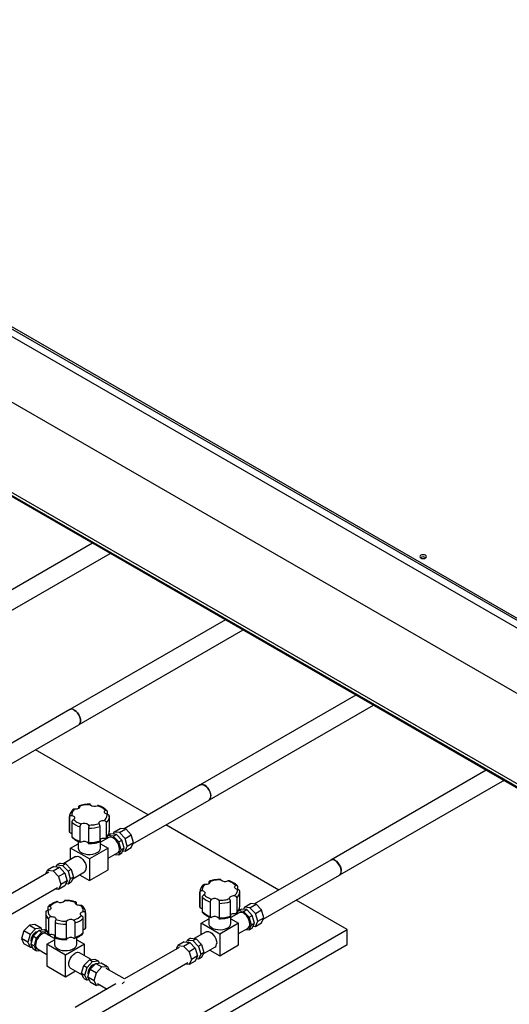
# Model space of a CAD drawing. Header units: millimetres. Extents: x 5 to 589, y 5 to 415.
# Tile 61 of 96: x 464 to 471, y 218 to 231. Entities that reach past the tile are written whole.
import ezdxf

# ---------------------------------------------------------------- set-up
doc = ezdxf.new("R2010")
doc.units = ezdxf.units.MM
doc.layers.add('TRAIT-FORT', color=4, linetype='Continuous', lineweight=25)

msp = doc.modelspace()

# ---------------------------------------------------------------- linework, layer by layer
at = {"layer": 'TRAIT-FORT', "color": 4, "linetype": 'Continuous', "lineweight": 25}
for p, q in [((476.40004, 219.80036), (456.9546, 231.02598)), ((476.40004, 219.76974), (456.9546, 230.99535)), ((456.9546, 230.89329), (476.40004, 219.66768)), ((457.83843, 229.49501), (475.5161, 219.28991)), ((456.77777, 228.88271), (474.45544, 218.67761)), ((456.77777, 228.84188), (474.45544, 218.63678)), ((456.78813, 228.81899), (474.4658, 218.61389)), ((460.19679, 226.85103), (472.77977, 219.58703)), ((465.27104, 223.92172), (463.12467, 222.68265)), ((463.22648, 222.46661), (465.50906, 223.78432)), ((469.78506, 223.72728), (469.78959, 223.72422)), ((467.07292, 222.88152), (464.96349, 221.66377)), ((465.08758, 221.4606), (467.31094, 222.74411)), ((468.84069, 221.86101), (466.73126, 220.64326)), ((466.85535, 220.44009), (469.0787, 221.7236)), ((464.96349, 221.66322), (463.93056, 221.06692)), ((464.04954, 220.8608), (465.08248, 221.4571)), ((466.02666, 220.23595), (464.49691, 221.11906)), ((470.60845, 220.8405), (468.49903, 219.62275)), ((466.73126, 220.64271), (465.69832, 220.04641)), ((468.62311, 219.41958), (470.82934, 220.6932)), ((465.0842, 220.32394), (465.0842, 220.34268)), ((465.39795, 220.33331), (465.33614, 220.3591)), ((465.44263, 220.29763), (465.39795, 220.33331)), ((465.81731, 219.84029), (466.85025, 220.43659)), ((464.95825, 220.21088), (464.95845, 220.20475)), ((464.95825, 220.21085), (464.95825, 220.01488)), ((464.95845, 220.00878), (464.95845, 220.20475)), ((465.46717, 220.28344), (465.46717, 220.24343)), ((465.49825, 220.01488), (465.49825, 220.21085)), ((464.98932, 220.13825), (464.98932, 219.94228)), ((465.10249, 219.87695), (465.10249, 220.07292)), ((465.37229, 219.88304), (465.37229, 220.07901)), ((465.45661, 220.12769), (465.45661, 219.93172)), ((467.79443, 219.21544), (466.26468, 220.09855)), ((464.95825, 220.01488), (464.95845, 220.00878)), ((465.21769, 220.0551), (465.21769, 219.85913)), ((465.46883, 219.93853), (465.45448, 219.9068)), ((465.55069, 219.94626), (465.47569, 219.95368)), ((465.48277, 219.95777), (465.51811, 219.97817)), ((465.59311, 219.97075), (465.51811, 219.97817)), ((465.56054, 220.00266), (465.54812, 219.9752)), ((465.55069, 219.94626), (465.59311, 219.97075)), ((465.62569, 219.86709), (465.55069, 219.94626)), ((465.56054, 220.00266), (465.64539, 220.05165)), ((465.63554, 219.99524), (465.56054, 220.00266)), ((465.57604, 219.97582), (465.57104, 219.97293)), ((465.66811, 219.89158), (465.59311, 219.97075)), ((465.63554, 219.99524), (465.72039, 220.04423)), ((465.71054, 219.91607), (465.63554, 219.99524)), ((465.72039, 220.04423), (465.64539, 220.05165)), ((465.71054, 219.91607), (465.79539, 219.96505)), ((465.79539, 219.96505), (465.72039, 220.04423)), ((465.82646, 219.86051), (465.79539, 219.96505)), ((464.97369, 219.78461), (465.07717, 219.84435)), ((465.07717, 219.87496), (465.07717, 219.78461)), ((465.49069, 219.9277), (465.37932, 219.86341)), ((465.37932, 219.78461), (465.37932, 219.90606)), ((465.37932, 219.84435), (465.4828, 219.78461)), ((465.62569, 219.86709), (465.66811, 219.89158)), ((465.65675, 219.76254), (465.62569, 219.86709)), ((465.69918, 219.78704), (465.66811, 219.89158)), ((465.74161, 219.81153), (465.71054, 219.91607)), ((465.71054, 219.74286), (465.74161, 219.81153)), ((465.74161, 219.81153), (465.82646, 219.86051)), ((465.79539, 219.79184), (465.82646, 219.86051)), ((465.04097, 219.66808), (464.88203, 219.57633)), ((464.97369, 219.62924), (464.97369, 219.78461)), ((465.22825, 219.63766), (464.97369, 219.78461)), ((465.4828, 219.78461), (465.22825, 219.63766)), ((465.4828, 219.49066), (465.4828, 219.78461)), ((465.4828, 219.64603), (465.61068, 219.71985)), ((465.57446, 219.69894), (465.62569, 219.69387)), ((465.62569, 219.69387), (465.65675, 219.76254)), ((465.62569, 219.69387), (465.66811, 219.71836)), ((465.65675, 219.76254), (465.69918, 219.78704)), ((465.66811, 219.71836), (465.69918, 219.78704)), ((465.68054, 219.74583), (465.71054, 219.74286)), ((465.69003, 219.76681), (465.69503, 219.7697)), ((465.71054, 219.74286), (465.79539, 219.79184)), ((464.74595, 219.53241), (464.6611, 219.48343)), ((464.74595, 219.53241), (464.82095, 219.52499)), ((464.77596, 219.52944), (464.78838, 219.5569)), ((464.83081, 219.5814), (464.78838, 219.5569)), ((464.78838, 219.5569), (464.86338, 219.54948)), ((464.80388, 219.53006), (464.79888, 219.52717)), ((464.83081, 219.5814), (464.90581, 219.57397)), ((464.86338, 219.54948), (464.90581, 219.57397)), ((464.86338, 219.54948), (464.93838, 219.47031)), ((464.90581, 219.57397), (464.98081, 219.4948)), ((465.22825, 219.63766), (465.22825, 219.3437)), ((468.49903, 219.6222), (467.46609, 219.0259)), ((464.6766, 219.45658), (463.93707, 219.02966)), ((464.63918, 219.43498), (464.6611, 219.48343)), ((464.6611, 219.48343), (464.7361, 219.47601)), ((464.7361, 219.47601), (464.82095, 219.52499)), ((464.7361, 219.47601), (464.8111, 219.39683)), ((464.89595, 219.44582), (464.8111, 219.39683)), ((464.8111, 219.39683), (464.84217, 219.29229)), ((464.82095, 219.52499), (464.89595, 219.44582)), ((464.89595, 219.44582), (464.92702, 219.34128)), ((464.98081, 219.4948), (464.93838, 219.47031)), ((464.93838, 219.47031), (464.96944, 219.36577)), ((464.98081, 219.4948), (465.01187, 219.39026)), ((465.00201, 219.36847), (465.16096, 219.46023)), ((465.09368, 219.42139), (465.22825, 219.3437)), ((465.22825, 219.3437), (465.4828, 219.49066)), ((467.58508, 218.81978), (468.61802, 219.41608)), ((464.84217, 219.29229), (464.8111, 219.22362)), ((464.89595, 219.2726), (464.8111, 219.22362)), ((464.92702, 219.34128), (464.84217, 219.29229)), ((464.92702, 219.34128), (464.89595, 219.2726)), ((464.93838, 219.2971), (464.90838, 219.30007)), ((464.91787, 219.32105), (464.92287, 219.32394)), ((464.96944, 219.36577), (464.93838, 219.2971)), ((464.98081, 219.32159), (464.93838, 219.2971)), ((465.01187, 219.39026), (464.96944, 219.36577)), ((465.01187, 219.39026), (464.98081, 219.32159)), ((466.85197, 219.30343), (466.85197, 219.32217)), ((467.16572, 219.3128), (467.10391, 219.33859)), ((467.21039, 219.27712), (467.16572, 219.3128)), ((467.23494, 219.26293), (467.23494, 219.22292)), ((463.38706, 218.43734), (464.79559, 219.25046)), ((464.8111, 219.22362), (464.75817, 219.22886)), ((466.72601, 219.19037), (466.72622, 219.18424)), ((466.72601, 219.19034), (466.72601, 218.99437)), ((466.72622, 218.98827), (466.72622, 219.18424)), ((467.26601, 218.99437), (467.26601, 219.19034)), ((465.04985, 219.03806), (465.04985, 219.01932)), ((466.75709, 219.11774), (466.75709, 218.92177)), ((466.87026, 218.85644), (466.87026, 219.05241)), ((466.98545, 219.03459), (466.98545, 218.83862)), ((467.14005, 218.86253), (467.14005, 219.0585)), ((467.22438, 219.10718), (467.22438, 218.91121)), ((467.32831, 218.98215), (467.41316, 219.03114)), ((467.40331, 218.97473), (467.48816, 219.02372)), ((467.48816, 219.02372), (467.41316, 219.03114)), ((467.56316, 218.94454), (467.48816, 219.02372)), ((468.72338, 218.67917), (468.03245, 219.07804)), ((464.63601, 218.91232), (464.63581, 218.90623)), ((464.63581, 218.90623), (464.63581, 218.71026)), ((464.63642, 218.91786), (464.63622, 218.90927)), ((464.66688, 218.93881), (464.66688, 218.97882)), ((465.07551, 218.83275), (465.12018, 218.86843)), ((465.1756, 218.90013), (465.17581, 218.90623)), ((465.1756, 218.90013), (465.1756, 218.70416)), ((465.17581, 218.71026), (465.17581, 218.90623)), ((466.72601, 218.99437), (466.72622, 218.98827)), ((467.25846, 218.90719), (467.14709, 218.8429)), ((467.14709, 218.7641), (467.14709, 218.88555)), ((467.2366, 218.91802), (467.22224, 218.88629)), ((467.31845, 218.92575), (467.24345, 218.93317)), ((467.25054, 218.93726), (467.28588, 218.95766)), ((467.36088, 218.95024), (467.28588, 218.95766)), ((467.32831, 218.98215), (467.31588, 218.95469)), ((467.31845, 218.92575), (467.36088, 218.95024)), ((467.39345, 218.84658), (467.31845, 218.92575)), ((467.40331, 218.97473), (467.32831, 218.98215)), ((467.34381, 218.95531), (467.33881, 218.95242)), ((467.43588, 218.87107), (467.36088, 218.95024)), ((467.39345, 218.84658), (467.43588, 218.87107)), ((467.47831, 218.89556), (467.40331, 218.97473)), ((467.46695, 218.76653), (467.43588, 218.87107)), ((467.47831, 218.89556), (467.56316, 218.94454)), ((467.50937, 218.79102), (467.47831, 218.89556)), ((467.59423, 218.84), (467.56316, 218.94454)), ((464.41366, 218.73961), (464.33866, 218.66043)), ((464.48866, 218.74703), (464.41366, 218.73961)), ((464.41366, 218.73961), (464.49851, 218.69062)), ((464.57351, 218.69804), (464.48866, 218.74703)), ((464.67744, 218.6271), (464.67744, 218.82307)), ((464.76176, 218.77439), (464.76176, 218.57842)), ((464.91636, 218.55451), (464.91636, 218.75048)), ((465.0137, 218.80696), (465.07551, 218.83275)), ((465.03156, 218.7683), (465.03156, 218.57233)), ((465.14473, 218.63766), (465.14473, 218.83363)), ((466.74145, 218.7641), (466.84493, 218.82384)), ((466.99601, 218.61715), (466.74145, 218.7641)), ((466.74145, 218.60873), (466.74145, 218.7641)), ((466.84493, 218.85445), (466.84493, 218.7641)), ((467.25057, 218.7641), (466.99601, 218.61715)), ((467.14709, 218.82384), (467.25057, 218.7641)), ((467.25057, 218.47015), (467.25057, 218.7641)), ((467.42452, 218.74203), (467.39345, 218.84658)), ((467.39345, 218.67336), (467.42452, 218.74203)), ((467.42452, 218.74203), (467.46695, 218.76653)), ((467.43588, 218.69785), (467.46695, 218.76653)), ((467.4578, 218.7463), (467.4628, 218.74919)), ((467.47831, 218.72235), (467.50937, 218.79102)), ((467.47831, 218.72235), (467.56316, 218.77133)), ((467.50937, 218.79102), (467.59423, 218.84)), ((467.56316, 218.77133), (467.59423, 218.84)), ((459.88454, 213.57662), (468.72338, 218.67917)), ((464.33866, 218.66043), (464.30759, 218.55589)), ((464.42351, 218.61145), (464.33866, 218.66043)), ((464.42351, 218.61145), (464.39245, 218.50691)), ((464.49851, 218.69062), (464.42351, 218.61145)), ((464.54094, 218.66613), (464.46594, 218.58696)), ((464.57351, 218.69804), (464.49851, 218.69062)), ((464.58336, 218.64164), (464.50836, 218.56247)), ((464.61594, 218.67355), (464.54094, 218.66613)), ((464.54094, 218.66613), (464.58336, 218.64164)), ((464.58593, 218.67058), (464.57351, 218.69804)), ((464.65397, 218.64862), (464.58336, 218.64164)), ((464.65203, 218.65271), (464.61594, 218.67355)), ((464.75473, 218.55879), (464.64336, 218.62308)), ((464.67957, 218.60218), (464.66528, 218.63377)), ((464.75473, 218.60144), (464.75473, 218.47999)), ((465.17519, 218.69863), (465.17539, 218.70721)), ((465.1756, 218.70416), (465.17581, 218.71026)), ((466.80874, 218.64757), (466.6498, 218.55582)), ((466.99601, 218.61715), (466.99601, 218.32319)), ((467.25057, 218.62552), (467.37845, 218.69934)), ((467.34223, 218.67843), (467.39345, 218.67336)), ((467.39345, 218.67336), (467.43588, 218.69785)), ((467.4483, 218.72532), (467.47831, 218.72235)), ((468.72338, 218.47504), (468.72338, 218.67917)), ((459.88454, 213.37249), (468.72338, 218.47504)), ((464.39245, 218.50691), (464.30759, 218.55589)), ((464.30759, 218.55589), (464.33866, 218.48722)), ((464.42351, 218.43824), (464.33866, 218.48722)), ((464.39245, 218.50691), (464.42351, 218.43824)), ((464.46594, 218.58696), (464.43487, 218.48242)), ((464.4773, 218.45792), (464.43487, 218.48242)), ((464.43487, 218.48242), (464.46594, 218.41374)), ((464.50836, 218.56247), (464.46594, 218.58696)), ((464.50836, 218.56247), (464.4773, 218.45792)), ((464.65125, 218.47999), (464.75473, 218.53973)), ((464.65125, 218.47999), (464.65125, 218.18604)), ((464.90581, 218.33304), (464.65125, 218.47999)), ((465.16036, 218.47999), (464.90581, 218.33304)), ((464.91647, 218.54271), (464.91586, 218.5419)), ((465.05688, 218.47999), (465.05688, 218.57055)), ((465.05688, 218.53973), (465.16036, 218.47999)), ((465.16036, 218.32462), (465.16036, 218.47999)), ((466.40695, 218.41447), (466.42887, 218.46292)), ((466.51372, 218.5119), (466.42887, 218.46292)), ((466.42887, 218.46292), (466.50387, 218.4555)), ((466.50387, 218.4555), (466.58872, 218.50448)), ((466.51372, 218.5119), (466.58872, 218.50448)), ((466.54372, 218.50893), (466.55615, 218.53639)), ((466.59857, 218.56089), (466.55615, 218.53639)), ((466.55615, 218.53639), (466.63115, 218.52897)), ((466.57165, 218.50955), (466.56665, 218.50666)), ((466.58872, 218.50448), (466.66372, 218.42531)), ((466.59857, 218.56089), (466.67357, 218.55346)), ((466.63115, 218.52897), (466.67357, 218.55346)), ((466.63115, 218.52897), (466.70615, 218.4498)), ((466.67357, 218.55346), (466.74857, 218.47429)), ((466.74857, 218.47429), (466.70615, 218.4498)), ((466.74857, 218.47429), (466.77964, 218.36975)), ((466.99601, 218.32319), (467.25057, 218.47015)), ((464.42351, 218.43824), (464.45352, 218.44121)), ((464.50836, 218.38925), (464.46594, 218.41374)), ((464.4773, 218.45792), (464.50836, 218.38925)), ((464.50836, 218.38925), (464.55959, 218.39432)), ((464.52337, 218.41523), (464.65125, 218.34141)), ((464.90581, 218.03908), (464.90581, 218.33304)), ((465.25202, 218.27171), (465.09308, 218.36346)), ((466.44437, 218.43607), (465.70484, 218.00915)), ((466.50387, 218.4555), (466.57887, 218.37632)), ((466.66372, 218.42531), (466.57887, 218.37632)), ((466.57887, 218.37632), (466.60993, 218.27178)), ((466.66372, 218.42531), (466.69479, 218.32077)), ((466.70615, 218.4498), (466.73721, 218.34526)), ((466.73721, 218.34526), (466.70615, 218.27659)), ((466.77964, 218.36975), (466.73721, 218.34526)), ((466.77964, 218.36975), (466.74857, 218.30108)), ((466.76978, 218.34796), (466.92873, 218.43972)), ((466.86144, 218.40088), (466.99601, 218.32319)), ((465.15325, 218.19018), (465.22825, 218.26935)), ((465.15483, 217.41683), (466.56336, 218.22995)), ((465.19567, 218.16569), (465.27067, 218.24486)), ((465.22825, 218.26935), (465.30325, 218.27678)), ((465.22825, 218.26935), (465.27067, 218.24486)), ((465.2381, 218.1412), (465.3131, 218.22037)), ((465.27067, 218.24486), (465.34567, 218.25228)), ((465.30325, 218.27678), (465.34567, 218.25228)), ((465.3131, 218.22037), (465.3881, 218.22779)), ((465.3131, 218.22037), (465.39795, 218.17139)), ((465.34567, 218.25228), (465.3581, 218.22482)), ((465.3881, 218.22779), (465.47295, 218.17881)), ((466.57887, 218.20311), (466.52594, 218.20835)), ((466.60993, 218.27178), (466.57887, 218.20311)), ((466.66372, 218.25209), (466.57887, 218.20311)), ((466.69479, 218.32077), (466.60993, 218.27178)), ((466.69479, 218.32077), (466.66372, 218.25209)), ((466.70615, 218.27659), (466.67614, 218.27956)), ((466.68564, 218.30054), (466.69064, 218.30343)), ((466.74857, 218.30108), (466.70615, 218.27659)), ((464.65125, 218.18604), (464.90581, 218.03908)), ((464.90581, 218.03908), (465.04037, 218.11677)), ((464.97309, 218.15561), (465.13204, 218.06385)), ((465.12218, 218.08564), (465.15325, 218.19018)), ((465.12218, 218.08564), (465.16461, 218.06115)), ((465.15325, 218.01697), (465.12218, 218.08564)), ((465.15325, 218.19018), (465.19567, 218.16569)), ((465.16461, 218.06115), (465.19567, 218.16569)), ((465.19567, 217.99248), (465.16461, 218.06115)), ((465.20703, 218.03666), (465.2381, 218.1412)), ((465.2381, 218.1412), (465.32295, 218.09221)), ((465.29189, 217.98767), (465.32295, 218.09221)), ((465.32295, 218.09221), (465.39795, 218.17139)), ((465.39795, 218.17139), (465.47295, 218.17881)), ((465.70484, 218.00915), (465.45745, 218.15196)), ((465.47295, 218.17881), (465.49487, 218.13036)), ((465.58585, 217.94046), (465.03583, 217.62294)), ((465.15325, 218.01697), (465.19567, 217.99248)), ((465.22568, 217.99545), (465.19567, 217.99248)), ((465.20703, 218.03666), (465.29189, 217.98767)), ((465.2381, 217.96798), (465.20703, 218.03666)), ((465.2381, 217.96798), (465.32295, 217.919)), ((465.32295, 217.919), (465.29189, 217.98767)), ((465.33846, 217.94584), (465.46682, 217.87174)), ((465.37588, 217.92424), (465.32295, 217.919))]:
    msp.add_line(p, q, dxfattribs=at)
at = {"layer": 'TRAIT-FORT', "color": 4, "linetype": 'Continuous', "lineweight": 25, "flags": 128}
for points in [[(469.72142, 223.72116), (469.73601, 223.71553), (469.75324, 223.71355), (469.77046, 223.71553), (469.78506, 223.72116), (469.79481, 223.72959), (469.79824, 223.73953), (469.79481, 223.74947), (469.78506, 223.7579), (469.77046, 223.76353), (469.75324, 223.76551), (469.73601, 223.76353), (469.72142, 223.7579), (469.71166, 223.74947), (469.70824, 223.73953), (469.71166, 223.72959), (469.72142, 223.72116)], [(465.02299, 221.65788), (465.04569, 221.64117), (465.06671, 221.6185), (465.08448, 221.59154), (465.0977, 221.56229), (465.10537, 221.53292), (465.10694, 221.50562), (465.10227, 221.4824), (465.09173, 221.46499), (465.08248, 221.45765)], [(465.08248, 221.4571), (465.09173, 221.46444), (465.10227, 221.48185), (465.10694, 221.50507), (465.10537, 221.53237), (465.0977, 221.56173), (465.08448, 221.59098), (465.06671, 221.61794), (465.04569, 221.64062), (465.02299, 221.65733)], [(466.72616, 220.63977), (466.74223, 220.6476), (466.76258, 220.64803), (466.78501, 220.64046), (466.80787, 220.62546), (466.82947, 220.60413), (466.84819, 220.57806), (466.86265, 220.54919), (466.87178, 220.51965), (466.8749, 220.49163)], [(466.85025, 220.43659), (466.8595, 220.44393), (466.87004, 220.46134), (466.8747, 220.48456), (466.87314, 220.51186), (466.86547, 220.54122), (466.85225, 220.57047), (466.83447, 220.59743), (466.81346, 220.62011), (466.79075, 220.63682)], [(470.84254, 220.70536), (470.83134, 220.69444), (470.82931, 220.69319)], [(470.82934, 220.6932), (470.84174, 220.70427), (470.84254, 220.70536)], [(465.09654, 220.35116), (465.09716, 220.34298), (465.09444, 220.33494), (465.08853, 220.3275), (465.07975, 220.32106), (465.06861, 220.316), (465.05571, 220.31259), (465.04179, 220.31102), (465.02762, 220.31138)], [(464.98864, 220.2274), (465.00123, 220.22363), (465.01192, 220.21825), (465.02014, 220.21157), (465.0254, 220.20397), (465.02743, 220.19586), (465.0261, 220.18771), (465.02149, 220.17996), (465.01387, 220.17306)], [(465.46785, 220.24328), (465.45527, 220.24706), (465.44457, 220.25244), (465.43636, 220.25911), (465.43109, 220.26672), (465.42906, 220.27482), (465.43039, 220.28298), (465.435, 220.29072), (465.44263, 220.29763)], [(465.35996, 220.11952), (465.35933, 220.1277), (465.36205, 220.13574), (465.36796, 220.14318), (465.37674, 220.14962), (465.38789, 220.15468), (465.40078, 220.1581), (465.4147, 220.15967), (465.42888, 220.15931)], [(465.63554, 219.77479), (465.63239, 219.80304), (465.62319, 219.83283), (465.6086, 219.86195), (465.58972, 219.88824), (465.56795, 219.90974), (465.5449, 219.92487), (465.52227, 219.93251), (465.50175, 219.93207), (465.49069, 219.9277)], [(465.04097, 219.66808), (465.05203, 219.67246), (465.07255, 219.67289), (465.09518, 219.66526), (465.11823, 219.65013), (465.14, 219.62862), (465.15888, 219.60233), (465.17347, 219.57322), (465.18267, 219.54343), (465.18582, 219.51517)], [(465.07717, 219.78461), (465.07964, 219.76889), (465.09048, 219.74882), (465.10932, 219.73082), (465.13507, 219.71596), (465.16624, 219.70508), (465.20101, 219.69882), (465.23737, 219.69756), (465.27319, 219.70134), (465.3064, 219.70997), (465.33507, 219.72294)], [(468.49393, 219.61926), (468.51, 219.62709), (468.53034, 219.62752), (468.55278, 219.61995), (468.57564, 219.60495), (468.59723, 219.58362), (468.61596, 219.55755), (468.63042, 219.52868), (468.63955, 219.49914), (468.64267, 219.47112)], [(468.61802, 219.41608), (468.62727, 219.42342), (468.63781, 219.44083), (468.64247, 219.46405), (468.64091, 219.49135), (468.63323, 219.52071), (468.62002, 219.54996), (468.60224, 219.57692), (468.58122, 219.5996), (468.55852, 219.61631)], [(466.8643, 219.33065), (466.86493, 219.32247), (466.86221, 219.31443), (466.8563, 219.30699), (466.84752, 219.30055), (466.83637, 219.29549), (466.82348, 219.29208), (466.80956, 219.29051), (466.79538, 219.29087)], [(467.23562, 219.22277), (467.22303, 219.22655), (467.21233, 219.23193), (467.20412, 219.2386), (467.19886, 219.24621), (467.19683, 219.25431), (467.19816, 219.26247), (467.20276, 219.27021), (467.21039, 219.27712)], [(466.75641, 219.20689), (466.76899, 219.20312), (466.77969, 219.19774), (466.7879, 219.19106), (466.79317, 219.18346), (466.79519, 219.17535), (466.79387, 219.1672), (466.78926, 219.15945), (466.78163, 219.15254)], [(467.12772, 219.09901), (467.1271, 219.10719), (467.12982, 219.11523), (467.13573, 219.12267), (467.14451, 219.12911), (467.15565, 219.13417), (467.16855, 219.13759), (467.18247, 219.13916), (467.19664, 219.1388)], [(465.10644, 219.00676), (465.09226, 219.0064), (465.07834, 219.00797), (465.06544, 219.01138), (465.0543, 219.01644), (465.04552, 219.02288), (465.03961, 219.03032), (465.03689, 219.03836), (465.03752, 219.04654)], [(464.69143, 218.99301), (464.69905, 218.9861), (464.70366, 218.97836), (464.70499, 218.9702), (464.70296, 218.9621), (464.69769, 218.95449), (464.68948, 218.94782), (464.67879, 218.94244), (464.6662, 218.93866)], [(465.12018, 218.86843), (465.11256, 218.87534), (465.10795, 218.88309), (465.10662, 218.89124), (465.10865, 218.89935), (465.11392, 218.90695), (465.12213, 218.91363), (465.13282, 218.91901), (465.14541, 218.92278)], [(467.40331, 218.75428), (467.40016, 218.78253), (467.39095, 218.81232), (467.37637, 218.84144), (467.35749, 218.86773), (467.33572, 218.88923), (467.31266, 218.90436), (467.29004, 218.912), (467.26952, 218.91156), (467.25846, 218.90719)], [(464.70517, 218.85469), (464.71935, 218.85505), (464.73327, 218.85348), (464.74617, 218.85006), (464.75731, 218.845), (464.76609, 218.83856), (464.772, 218.83112), (464.77472, 218.82308), (464.7741, 218.8149)], [(466.84493, 218.7641), (466.84741, 218.74838), (466.85824, 218.72831), (466.87709, 218.71031), (466.90284, 218.69545), (466.93401, 218.68457), (466.96878, 218.67831), (467.00513, 218.67704), (467.04096, 218.68083), (467.07417, 218.68946), (467.10284, 218.70243)], [(464.52593, 218.65029), (464.51818, 218.64938), (464.49851, 218.64163), (464.47885, 218.62668), (464.46111, 218.606), (464.44703, 218.58161), (464.43799, 218.55591), (464.43487, 218.5314), (464.43799, 218.51049), (464.44108, 218.50332)], [(464.58336, 218.61714), (464.56047, 218.60029), (464.53928, 218.57742), (464.52135, 218.55024), (464.50802, 218.52074), (464.50029, 218.49113), (464.49871, 218.4636), (464.50341, 218.44019), (464.51404, 218.42263), (464.52337, 218.41523)], [(466.80874, 218.64757), (466.8198, 218.65195), (466.84032, 218.65238), (466.86294, 218.64475), (466.886, 218.62962), (466.90777, 218.60811), (466.92665, 218.58182), (466.94123, 218.55271), (466.95044, 218.52292), (466.95359, 218.49466)], [(464.75473, 218.47999), (464.755, 218.47473), (464.76157, 218.45404), (464.77652, 218.43487), (464.79898, 218.41832), (464.82765, 218.40535), (464.86086, 218.39672), (464.89668, 218.39293), (464.93304, 218.3942), (464.96781, 218.40046), (464.99898, 218.41134), (465.02473, 218.4262), (465.04357, 218.4442), (465.05441, 218.46427), (465.05688, 218.47999)], [(464.97309, 218.15561), (464.96376, 218.16301), (464.95313, 218.18057), (464.94843, 218.20398), (464.95001, 218.23151), (464.95774, 218.26112), (464.97107, 218.29062), (464.989, 218.31781), (465.01019, 218.34067), (465.03308, 218.35752)], [(465.29809, 218.20453), (465.29034, 218.20363), (465.27067, 218.19587), (465.25101, 218.18092), (465.23327, 218.16024), (465.21919, 218.13585), (465.21015, 218.11015), (465.20703, 218.08564), (465.21015, 218.06473), (465.21324, 218.05756)]]:
    msp.add_lwpolyline(points, dxfattribs=at)
at = {"layer": 'TRAIT-FORT', "color": 4, "linetype": 'Continuous', "lineweight": 25}
for centre, radius, start, end in [((469.75349, 223.66963), 0.06573, 61.295162, 123.843222), ((464.98906, 221.6151), 0.0546, 51.584971, 124.166484), ((464.98819, 221.60932), 0.0593, 54.07057, 114.618972), ((466.75596, 220.58881), 0.0593, 54.07057, 114.618972), ((466.81591, 220.4855), 0.05931, 305.379316, 5.932865), ((465.29926, 220.43228), 0.08194, 225.665431, 296.748491), ((465.38478, 220.21566), 0.11357, 309.236731, 357.551194), ((465.16746, 220.31614), 0.25175, 224.959961, 255.045416), ((465.15723, 220.03841), 0.08194, 45.665431, 116.748491), ((465.23047, 220.48413), 0.42922, 268.293082, 289.292996), ((465.16746, 220.12017), 0.25175, 224.959961, 255.045416), ((465.38478, 220.01968), 0.11356, 309.23556, 357.573787), ((465.15723, 219.79345), 0.08194, 45.665431, 116.748491), ((465.23047, 220.28816), 0.42922, 268.293082, 289.292996), ((465.41756, 219.83156), 0.08355, 82.218553, 122.811963), ((465.30629, 219.79031), 0.07326, 293.138126, 355.541733), ((465.57606, 219.76861), 0.0598, 305.379316, 5.932865), ((468.52373, 219.5683), 0.0593, 54.07057, 114.618972), ((465.12634, 219.50899), 0.0598, 305.379316, 5.932865), ((468.58368, 219.46499), 0.05931, 305.379316, 5.932865), ((467.06703, 219.41177), 0.08194, 225.665431, 296.748491), ((467.15254, 219.19515), 0.11357, 309.236731, 357.551194), ((464.83479, 219.12766), 0.08194, 243.251509, 314.334569), ((466.93523, 219.29563), 0.25175, 224.959961, 255.045416), ((466.925, 219.0179), 0.08194, 45.665431, 116.748491), ((466.99824, 219.46362), 0.42922, 268.293082, 289.292996), ((464.74927, 218.91103), 0.11356, 182.426213, 230.76444), ((466.93523, 219.09966), 0.25175, 224.959961, 255.045416), ((466.99824, 219.26765), 0.42922, 268.293082, 289.292996), ((467.18533, 218.81105), 0.08355, 82.218553, 122.811963), ((467.15255, 218.99917), 0.11356, 309.23556, 357.573787), ((464.90358, 219.17951), 0.42922, 250.707004, 271.706918), ((464.97682, 218.73379), 0.08194, 63.251509, 134.334569), ((464.96659, 219.01152), 0.25175, 284.954584, 315.040039), ((466.925, 218.77294), 0.08194, 45.665431, 116.748491), ((467.07405, 218.7698), 0.07326, 293.138126, 355.541733), ((467.34382, 218.7481), 0.0598, 305.379316, 5.932865), ((464.61845, 218.56872), 0.05979, 65.381028, 125.92943), ((464.74927, 218.71506), 0.11356, 182.426213, 230.76444), ((464.71608, 218.52512), 0.08531, 57.623114, 97.34637), ((464.96659, 218.81555), 0.25175, 284.954584, 315.040039), ((464.90358, 218.98354), 0.42922, 250.707004, 271.706918), ((464.97682, 218.48883), 0.08194, 63.251509, 134.334569), ((466.8941, 218.48848), 0.0598, 305.379316, 5.932865), ((465.06817, 218.3091), 0.05979, 65.381028, 125.92943)]:
    msp.add_arc(centre, radius, start, end, dxfattribs=at)
for points, knots in [([(465.10713, 221.51158), (465.10601, 221.52446), (465.10428, 221.54426), (465.09379, 221.57294), (465.08293, 221.59476), (465.06945, 221.61516), (465.04985, 221.63822), (465.02302, 221.65963), (464.99602, 221.66938), (464.97671, 221.66852), (464.96692, 221.66617), (464.96311, 221.6629), (464.96292, 221.66274)], [0, 0, 0, 0, 0.1589105, 0.2444548, 0.33181448, 0.41917416, 0.50471846, 0.66362896, 0.82253946, 0.90808376, 0.99544344, 1, 1, 1, 1]), ([(465.10713, 221.51214), (465.10601, 221.52501), (465.10428, 221.54481), (465.09379, 221.5735), (465.08293, 221.59531), (465.06945, 221.61572), (465.04986, 221.63876), (465.02297, 221.66026), (464.99618, 221.66968), (464.97642, 221.66955), (464.96783, 221.66571), (464.96349, 221.66377)], [0, 0, 0, 0, 0.1596379, 0.24557377, 0.33333333, 0.42109289, 0.50702877, 0.66666667, 0.82630456, 0.91224044, 1, 1, 1, 1]), ([(465.08249, 221.45766), (465.08632, 221.46046), (465.0939, 221.466), (465.10422, 221.48286), (465.10599, 221.5006), (465.10713, 221.51214)], [0, 0, 0, 0, 0.26327868, 0.52108631, 1, 1, 1, 1]), ([(465.08249, 221.4571), (465.08632, 221.4599), (465.0939, 221.46545), (465.10422, 221.4823), (465.10599, 221.50005), (465.10713, 221.51158)], [0, 0, 0, 0, 0.26327868, 0.52108631, 1, 1, 1, 1]), ([(466.8749, 220.49163), (466.87378, 220.5045), (466.87205, 220.5243), (466.86155, 220.55299), (466.85069, 220.5748), (466.83721, 220.59521), (466.81763, 220.61825), (466.79073, 220.63975), (466.76395, 220.64917), (466.74418, 220.64904), (466.73559, 220.6452), (466.73125, 220.64326)], [0, 0, 0, 0, 0.1596379, 0.24557377, 0.33333333, 0.42109289, 0.50702877, 0.66666667, 0.82630456, 0.91224044, 1, 1, 1, 1]), ([(466.8749, 220.49107), (466.87378, 220.50395), (466.87205, 220.52375), (466.86155, 220.55243), (466.85069, 220.57425), (466.83721, 220.59465), (466.81763, 220.61769), (466.79073, 220.6392), (466.76395, 220.64862), (466.74418, 220.64848), (466.73559, 220.64465), (466.73125, 220.64271)], [0, 0, 0, 0, 0.1596379, 0.24557377, 0.33333333, 0.42109289, 0.50702877, 0.66666667, 0.82630456, 0.91224044, 1, 1, 1, 1]), ([(470.82872, 220.69298), (470.82893, 220.69306), (470.83363, 220.69472), (470.83835, 220.69898), (470.84156, 220.70451), (470.84218, 220.70557)], [0, 0, 0, 0, 0.03610569, 0.81442358, 1, 1, 1, 1]), ([(470.82934, 220.69321), (470.83339, 220.69575), (470.83839, 220.6989), (470.84156, 220.7045), (470.84218, 220.70557)], [0, 0, 0, 0, 0.80747224, 1, 1, 1, 1]), ([(466.84955, 220.43689), (466.84979, 220.43698), (466.85453, 220.43864), (466.86139, 220.44598), (466.87213, 220.4621), (466.87381, 220.47999), (466.8749, 220.49163)], [0, 0, 0, 0, 0.013546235, 0.27325848, 0.527573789, 1, 1, 1, 1]), ([(466.85025, 220.43659), (466.85408, 220.43939), (466.86167, 220.44494), (466.87199, 220.46179), (466.87375, 220.47954), (466.8749, 220.49107)], [0, 0, 0, 0, 0.26327868, 0.52108631, 1, 1, 1, 1]), ([(465.0842, 220.34268), (465.08442, 220.34528), (465.08484, 220.35049), (465.0879, 220.35541), (465.09161, 220.35712), (465.09486, 220.35548), (465.09602, 220.35249), (465.09654, 220.35116)], [0, 0, 0, 0, 0.211540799, 0.423055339, 0.634380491, 0.837184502, 1, 1, 1, 1]), ([(465.24397, 220.37912), (465.23582, 220.37927), (465.21231, 220.37971), (465.17344, 220.37677), (465.12972, 220.36892), (465.10082, 220.36033), (465.08669, 220.35501), (465.08506, 220.3544)], [0, 0, 0, 0, 0.14685755, 0.42374387, 0.70137335, 0.96552026, 1, 1, 1, 1]), ([(465.24199, 220.37366), (465.24099, 220.37526), (465.23901, 220.37842), (465.23851, 220.37897), (465.23826, 220.37925)], [0, 0, 0, 0, 0.50554783, 1, 1, 1, 1]), ([(465.34869, 220.36178), (465.34828, 220.36201), (465.34669, 220.36291), (465.34238, 220.3618), (465.33806, 220.35993), (465.33614, 220.3591)], [0, 0, 0, 0, 0.16218355, 0.62690857, 1, 1, 1, 1]), ([(465.46245, 220.29567), (465.45914, 220.29921), (465.44795, 220.31121), (465.42394, 220.32918), (465.3897, 220.34774), (465.36167, 220.35835), (465.34603, 220.36296), (465.34362, 220.36367)], [0, 0, 0, 0, 0.11710408, 0.3968338, 0.67996009, 0.95067227, 1, 1, 1, 1]), ([(464.95845, 220.20475), (464.95878, 220.20753), (464.95944, 220.2131), (464.96458, 220.22075), (464.97208, 220.2262), (464.98066, 220.22851), (464.98618, 220.22774), (464.98864, 220.2274)], [0, 0, 0, 0, 0.211540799, 0.423055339, 0.634380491, 0.837184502, 1, 1, 1, 1]), ([(465.00497, 220.30661), (465.00137, 220.30324), (464.98894, 220.29163), (464.97304, 220.2693), (464.96034, 220.24019), (464.95912, 220.22024), (464.95856, 220.21089)], [0, 0, 0, 0, 0.12583007, 0.43360186, 0.73461953, 1, 1, 1, 1]), ([(465.02762, 220.31138), (465.0245, 220.31155), (465.01825, 220.3119), (465.0102, 220.31049), (465.00662, 220.30796), (465.00487, 220.30673)], [0, 0, 0, 0, 0.33846946, 0.67757335, 1, 1, 1, 1]), ([(465.44263, 220.29763), (465.44393, 220.29842), (465.4473, 220.30044), (465.45341, 220.30112), (465.45988, 220.29879), (465.46489, 220.29362), (465.46699, 220.28799), (465.46714, 220.28437), (465.46717, 220.28344)], [0, 0, 0, 0, 0.125513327, 0.322287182, 0.519016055, 0.718338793, 0.927578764, 1, 1, 1, 1]), ([(465.49804, 220.21694), (465.49771, 220.21966), (465.49705, 220.2251), (465.49192, 220.2321), (465.48442, 220.2376), (465.47583, 220.2413), (465.47031, 220.24267), (465.46785, 220.24328)], [0, 0, 0, 0, 0.2115408, 0.42305534, 0.63438049, 0.8371845, 1, 1, 1, 1]), ([(465.49794, 220.2108), (465.49805, 220.21161), (465.49857, 220.21549), (465.49805, 220.21939), (465.49763, 220.22248)], [0, 0, 0, 0, 0.20919032, 1, 1, 1, 1]), ([(465.01387, 220.17306), (465.01173, 220.17148), (465.00744, 220.16833), (465.00041, 220.16179), (464.99443, 220.15435), (464.99016, 220.14628), (464.9896, 220.14091), (464.98932, 220.13825)], [0, 0, 0, 0, 0.200353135, 0.401081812, 0.596275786, 0.799995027, 1, 1, 1, 1]), ([(465.10249, 220.07292), (465.10261, 220.07585), (465.10284, 220.08171), (465.10493, 220.09176), (465.1087, 220.10101), (465.11293, 220.10634), (465.11688, 220.10968), (465.11884, 220.11076), (465.12035, 220.11158)], [0, 0, 0, 0, 0.2114855, 0.42294474, 0.63421465, 0.83696564, 0.8744323, 1, 1, 1, 1]), ([(465.2145, 220.09702), (465.21548, 220.09506), (465.21746, 220.09114), (465.21842, 220.08258), (465.21836, 220.07313), (465.21783, 220.06346), (465.21773, 220.05787), (465.21769, 220.0551)], [0, 0, 0, 0, 0.20035313, 0.40108181, 0.59627579, 0.79999503, 1, 1, 1, 1]), ([(465.37229, 220.07901), (465.37208, 220.08191), (465.37165, 220.08771), (465.36859, 220.09744), (465.36488, 220.10668), (465.36163, 220.11433), (465.36047, 220.11792), (465.35996, 220.11952)], [0, 0, 0, 0, 0.2115408, 0.42305534, 0.63438049, 0.8371845, 1, 1, 1, 1]), ([(465.42888, 220.15931), (465.432, 220.15872), (465.43826, 220.15754), (465.44625, 220.15196), (465.45218, 220.14447), (465.45592, 220.13587), (465.45638, 220.1304), (465.45661, 220.12769)], [0, 0, 0, 0, 0.20035313, 0.40108181, 0.59627579, 0.79999503, 1, 1, 1, 1]), ([(464.95856, 220.01492), (464.95844, 220.01411), (464.95807, 220.01163), (464.95838, 220.00913), (464.95859, 220.00745)], [0, 0, 0, 0, 0.32692895, 1, 1, 1, 1]), ([(464.98864, 219.98244), (464.9856, 219.98322), (464.97951, 219.98476), (464.97084, 219.98887), (464.96397, 219.99432), (464.95934, 220.00102), (464.95875, 220.00621), (464.95845, 220.00878)], [0, 0, 0, 0, 0.20035313, 0.40108181, 0.59627579, 0.79999503, 1, 1, 1, 1]), ([(464.98932, 219.94228), (464.98957, 219.93954), (464.99001, 219.93476), (464.99291, 219.93151), (464.99415, 219.93012)], [0, 0, 0, 0, 0.57465806, 1, 1, 1, 1]), ([(464.99405, 219.93004), (464.99736, 219.92651), (465.00855, 219.91451), (465.03255, 219.89654), (465.06679, 219.87798), (465.09482, 219.86738), (465.11046, 219.86276), (465.11288, 219.86205)], [0, 0, 0, 0, 0.116985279, 0.396752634, 0.679917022, 0.950665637, 1, 1, 1, 1]), ([(465.45661, 219.93172), (465.45636, 219.92909), (465.45584, 219.92384), (465.45168, 219.91828), (465.44516, 219.91495), (465.43712, 219.91381), (465.43141, 219.91418), (465.42888, 219.91435)], [0, 0, 0, 0, 0.2115408, 0.42305534, 0.63438049, 0.8371845, 1, 1, 1, 1]), ([(465.45152, 219.91911), (465.45512, 219.92248), (465.46755, 219.93409), (465.48345, 219.95642), (465.49615, 219.98553), (465.49737, 220.00548), (465.49794, 220.01483)], [0, 0, 0, 0, 0.12583555, 0.43360541, 0.7346212, 1, 1, 1, 1]), ([(465.12035, 219.86662), (465.11884, 219.86595), (465.11498, 219.86421), (465.10986, 219.86296), (465.10579, 219.86391), (465.10339, 219.86757), (465.10257, 219.87247), (465.10251, 219.87603), (465.10249, 219.87695)], [0, 0, 0, 0, 0.12551333, 0.32228718, 0.51901606, 0.71833879, 0.92757876, 1, 1, 1, 1]), ([(465.21252, 219.8466), (465.22067, 219.84645), (465.24418, 219.84601), (465.28305, 219.84895), (465.32678, 219.8568), (465.35567, 219.86539), (465.3698, 219.87071), (465.37143, 219.87132)], [0, 0, 0, 0, 0.14685755, 0.42374387, 0.70137335, 0.96552026, 1, 1, 1, 1]), ([(465.21769, 219.85913), (465.21775, 219.85655), (465.21788, 219.85139), (465.21831, 219.84732), (465.21863, 219.84578), (465.21812, 219.84654), (465.2181, 219.84656)], [0, 0, 0, 0, 0.32965144, 0.65926195, 0.98857734, 1, 1, 1, 1]), ([(465.36631, 219.86971), (465.36716, 219.87007), (465.36919, 219.87094), (465.37171, 219.87565), (465.3721, 219.88059), (465.37229, 219.88304)], [0, 0, 0, 0, 0.265698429, 0.636227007, 1, 1, 1, 1]), ([(468.64267, 219.47056), (468.64154, 219.48344), (468.63981, 219.50324), (468.62932, 219.53192), (468.61846, 219.55374), (468.60498, 219.57414), (468.58539, 219.59719), (468.55855, 219.61861), (468.53156, 219.62836), (468.51224, 219.6275), (468.50245, 219.62515), (468.49864, 219.62188), (468.49845, 219.62172)], [0, 0, 0, 0, 0.1589105, 0.2444548, 0.33181448, 0.41917416, 0.50471846, 0.66362896, 0.82253946, 0.90808376, 0.99544344, 1, 1, 1, 1]), ([(468.64267, 219.47112), (468.64154, 219.48399), (468.63981, 219.50379), (468.62932, 219.53248), (468.61846, 219.55429), (468.60498, 219.5747), (468.58539, 219.59774), (468.5585, 219.61924), (468.53171, 219.62866), (468.51195, 219.62853), (468.50336, 219.62469), (468.49902, 219.62275)], [0, 0, 0, 0, 0.159637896, 0.245573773, 0.333333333, 0.421092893, 0.50702877, 0.666666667, 0.826304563, 0.91224044, 1, 1, 1, 1]), ([(468.61802, 219.41664), (468.62185, 219.41944), (468.62943, 219.42498), (468.63976, 219.44184), (468.64152, 219.45958), (468.64267, 219.47112)], [0, 0, 0, 0, 0.26327868, 0.52108631, 1, 1, 1, 1]), ([(468.61802, 219.41608), (468.62185, 219.41888), (468.62943, 219.42443), (468.63976, 219.44128), (468.64152, 219.45903), (468.64267, 219.47056)], [0, 0, 0, 0, 0.26327868, 0.52108631, 1, 1, 1, 1]), ([(466.77274, 219.2861), (466.76913, 219.28273), (466.75671, 219.27112), (466.74081, 219.24879), (466.7281, 219.21968), (466.72689, 219.19973), (466.72632, 219.19038)], [0, 0, 0, 0, 0.12583007, 0.43360186, 0.73461953, 1, 1, 1, 1]), ([(466.79538, 219.29087), (466.79226, 219.29104), (466.78602, 219.29139), (466.77796, 219.28998), (466.77438, 219.28745), (466.77264, 219.28622)], [0, 0, 0, 0, 0.33846946, 0.67757335, 1, 1, 1, 1]), ([(466.85197, 219.32217), (466.85218, 219.32477), (466.85261, 219.32998), (466.85567, 219.3349), (466.85938, 219.33661), (466.86262, 219.33497), (466.86379, 219.33198), (466.8643, 219.33065)], [0, 0, 0, 0, 0.2115408, 0.42305534, 0.63438049, 0.8371845, 1, 1, 1, 1]), ([(467.01174, 219.35861), (467.00359, 219.35876), (466.98008, 219.3592), (466.9412, 219.35626), (466.89748, 219.34841), (466.86859, 219.33982), (466.85446, 219.3345), (466.85283, 219.33389)], [0, 0, 0, 0, 0.14685755, 0.42374387, 0.70137335, 0.96552026, 1, 1, 1, 1]), ([(467.00976, 219.35315), (467.00876, 219.35475), (467.00678, 219.35791), (467.00628, 219.35846), (467.00603, 219.35874)], [0, 0, 0, 0, 0.50554783, 1, 1, 1, 1]), ([(467.11645, 219.34127), (467.11604, 219.3415), (467.11446, 219.3424), (467.11015, 219.34129), (467.10583, 219.33942), (467.10391, 219.33859)], [0, 0, 0, 0, 0.162183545, 0.626908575, 1, 1, 1, 1]), ([(467.23022, 219.27516), (467.22691, 219.2787), (467.21571, 219.2907), (467.1917, 219.30867), (467.15747, 219.32723), (467.12944, 219.33784), (467.1138, 219.34245), (467.11138, 219.34316)], [0, 0, 0, 0, 0.11710408, 0.3968338, 0.67996009, 0.95067227, 1, 1, 1, 1]), ([(467.21039, 219.27712), (467.2117, 219.27791), (467.21506, 219.27993), (467.22118, 219.28061), (467.22765, 219.27828), (467.23266, 219.27311), (467.23475, 219.26748), (467.2349, 219.26386), (467.23494, 219.26293)], [0, 0, 0, 0, 0.125513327, 0.322287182, 0.519016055, 0.718338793, 0.927578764, 1, 1, 1, 1]), ([(466.72622, 219.18424), (466.72655, 219.18702), (466.72721, 219.19259), (466.73234, 219.20024), (466.73984, 219.20569), (466.74843, 219.208), (466.75395, 219.20723), (466.75641, 219.20689)], [0, 0, 0, 0, 0.211540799, 0.423055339, 0.634380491, 0.837184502, 1, 1, 1, 1]), ([(466.78163, 219.15254), (466.77949, 219.15097), (466.77521, 219.14782), (466.76818, 219.14128), (466.7622, 219.13384), (466.75793, 219.12577), (466.75736, 219.1204), (466.75709, 219.11774)], [0, 0, 0, 0, 0.20035313, 0.40108181, 0.59627579, 0.79999503, 1, 1, 1, 1]), ([(467.19664, 219.1388), (467.19977, 219.13821), (467.20603, 219.13703), (467.21402, 219.13145), (467.21994, 219.12396), (467.22369, 219.11536), (467.22415, 219.10989), (467.22438, 219.10718)], [0, 0, 0, 0, 0.20035313, 0.40108181, 0.59627579, 0.79999503, 1, 1, 1, 1]), ([(467.26581, 219.19643), (467.26548, 219.19915), (467.26482, 219.20459), (467.25968, 219.21159), (467.25218, 219.21709), (467.24359, 219.22079), (467.23808, 219.22216), (467.23562, 219.22277)], [0, 0, 0, 0, 0.2115408, 0.42305534, 0.63438049, 0.8371845, 1, 1, 1, 1]), ([(467.2657, 219.19029), (467.26581, 219.1911), (467.26634, 219.19498), (467.26581, 219.19888), (467.2654, 219.20197)], [0, 0, 0, 0, 0.20919032, 1, 1, 1, 1]), ([(464.66688, 218.97882), (464.66719, 218.9815), (464.66781, 218.98687), (464.67255, 218.993), (464.67902, 218.99628), (464.68585, 218.99621), (464.68971, 218.99399), (464.69143, 218.99301)], [0, 0, 0, 0, 0.2115408, 0.42305534, 0.63438049, 0.8371845, 1, 1, 1, 1]), ([(464.79043, 219.05905), (464.78311, 219.05679), (464.76191, 219.05024), (464.72967, 219.03601), (464.69719, 219.01565), (464.67908, 218.99973), (464.67159, 218.99132), (464.67143, 218.99114)], [0, 0, 0, 0, 0.151083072, 0.437341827, 0.725759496, 0.994096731, 1, 1, 1, 1]), ([(464.79791, 219.05448), (464.79641, 219.05514), (464.79257, 219.05685), (464.78811, 219.05816), (464.78613, 219.05745), (464.78541, 219.05719)], [0, 0, 0, 0, 0.28945112, 0.7432389, 1, 1, 1, 1]), ([(465.04899, 219.04978), (465.0419, 219.05232), (465.02149, 219.05965), (464.98493, 219.06839), (464.94038, 219.07419), (464.90839, 219.07507), (464.89196, 219.07456), (464.89008, 219.0745)], [0, 0, 0, 0, 0.14793923, 0.42607198, 0.70352821, 0.96605903, 1, 1, 1, 1]), ([(464.89574, 219.07445), (464.89573, 219.07451), (464.8957, 219.075), (464.89468, 219.07307), (464.89286, 219.07029), (464.89206, 219.06904)], [0, 0, 0, 0, 0.07903177, 0.58987992, 1, 1, 1, 1]), ([(465.03752, 219.04654), (465.03818, 219.04814), (465.03952, 219.05135), (465.04302, 219.05241), (465.0465, 219.05035), (465.04928, 219.04551), (465.04966, 219.04053), (465.04985, 219.03806)], [0, 0, 0, 0, 0.200353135, 0.401081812, 0.596275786, 0.799995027, 1, 1, 1, 1]), ([(465.12914, 219.00203), (465.12904, 219.00217), (465.12763, 219.00421), (465.12254, 219.00601), (465.11471, 219.00732), (465.10898, 219.00693), (465.10644, 219.00676)], [0, 0, 0, 0, 0.02784305, 0.38392783, 0.72565442, 1, 1, 1, 1]), ([(465.17539, 218.90318), (465.17554, 218.90635), (465.17612, 218.91931), (465.17109, 218.94197), (465.15808, 218.96952), (465.14289, 218.98926), (465.13189, 218.99944), (465.12912, 219.00201)], [0, 0, 0, 0, 0.08753154, 0.35831988, 0.62917224, 0.90659657, 1, 1, 1, 1]), ([(466.87026, 219.05241), (466.87038, 219.05534), (466.87061, 219.0612), (466.87269, 219.07125), (466.87646, 219.0805), (466.8807, 219.08583), (466.88465, 219.08917), (466.88661, 219.09024), (466.88812, 219.09107)], [0, 0, 0, 0, 0.2114855, 0.42294474, 0.63421465, 0.83696564, 0.8744323, 1, 1, 1, 1]), ([(466.98226, 219.07651), (466.98325, 219.07455), (466.98523, 219.07063), (466.98619, 219.06207), (466.98613, 219.05262), (466.9856, 219.04295), (466.9855, 219.03736), (466.98545, 219.03459)], [0, 0, 0, 0, 0.20035313, 0.40108181, 0.59627579, 0.79999503, 1, 1, 1, 1]), ([(467.14005, 219.0585), (467.13984, 219.0614), (467.13942, 219.0672), (467.13636, 219.07693), (467.13265, 219.08617), (467.1294, 219.09382), (467.12824, 219.09741), (467.12772, 219.09901)], [0, 0, 0, 0, 0.2115408, 0.42305534, 0.63438049, 0.8371845, 1, 1, 1, 1]), ([(464.6662, 218.93866), (464.66316, 218.93789), (464.65707, 218.93634), (464.6484, 218.93223), (464.64153, 218.92678), (464.6369, 218.92008), (464.63631, 218.91489), (464.63601, 218.91232)], [0, 0, 0, 0, 0.200353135, 0.401081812, 0.596275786, 0.799995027, 1, 1, 1, 1]), ([(465.14473, 218.83363), (465.14442, 218.83645), (465.1438, 218.84209), (465.13907, 218.85061), (465.13258, 218.85829), (465.12727, 218.863), (465.12319, 218.86626), (465.12149, 218.86749), (465.12018, 218.86843)], [0, 0, 0, 0, 0.2114855, 0.42294474, 0.63421465, 0.83696564, 0.8744323, 1, 1, 1, 1]), ([(465.14541, 218.92278), (465.14845, 218.92315), (465.15454, 218.92388), (465.16321, 218.92088), (465.17008, 218.91537), (465.17471, 218.90806), (465.1753, 218.90276), (465.1756, 218.90013)], [0, 0, 0, 0, 0.20035313, 0.40108181, 0.59627579, 0.79999503, 1, 1, 1, 1]), ([(466.72632, 218.99441), (466.7262, 218.9936), (466.72584, 218.99112), (466.72615, 218.98862), (466.72636, 218.98694)], [0, 0, 0, 0, 0.32692895, 1, 1, 1, 1]), ([(466.75641, 218.96193), (466.75337, 218.96271), (466.74728, 218.96425), (466.73861, 218.96836), (466.73173, 218.97381), (466.72711, 218.98051), (466.72651, 218.9857), (466.72622, 218.98827)], [0, 0, 0, 0, 0.20035313, 0.40108181, 0.59627579, 0.79999503, 1, 1, 1, 1]), ([(466.75709, 218.92177), (466.75734, 218.91903), (466.75777, 218.91425), (466.76068, 218.911), (466.76192, 218.90961)], [0, 0, 0, 0, 0.574658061, 1, 1, 1, 1]), ([(466.76182, 218.90953), (466.76512, 218.906), (466.77632, 218.894), (466.80032, 218.87603), (466.83456, 218.85747), (466.86259, 218.84687), (466.87823, 218.84225), (466.88064, 218.84154)], [0, 0, 0, 0, 0.11698528, 0.39675263, 0.67991702, 0.95066564, 1, 1, 1, 1]), ([(467.13408, 218.84919), (467.13493, 218.84956), (467.13696, 218.85043), (467.13948, 218.85514), (467.13986, 218.86008), (467.14005, 218.86253)], [0, 0, 0, 0, 0.265698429, 0.636227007, 1, 1, 1, 1]), ([(467.22438, 218.91121), (467.22412, 218.90858), (467.22361, 218.90333), (467.21944, 218.89777), (467.21292, 218.89444), (467.20488, 218.8933), (467.19918, 218.89367), (467.19664, 218.89384)], [0, 0, 0, 0, 0.2115408, 0.42305534, 0.63438049, 0.8371845, 1, 1, 1, 1]), ([(467.21929, 218.8986), (467.22289, 218.90197), (467.23532, 218.91358), (467.25122, 218.93591), (467.26392, 218.96502), (467.26513, 218.98497), (467.2657, 218.99432)], [0, 0, 0, 0, 0.125835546, 0.433605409, 0.734621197, 1, 1, 1, 1]), ([(464.67744, 218.82307), (464.67769, 218.82595), (464.67821, 218.83169), (464.68237, 218.84078), (464.68889, 218.8484), (464.69694, 218.85328), (464.70264, 218.85425), (464.70517, 218.85469)], [0, 0, 0, 0, 0.2115408, 0.42305534, 0.63438049, 0.8371845, 1, 1, 1, 1]), ([(464.7741, 218.8149), (464.77343, 218.81289), (464.7721, 218.80887), (464.76859, 218.8007), (464.76511, 218.7918), (464.76233, 218.78264), (464.76195, 218.77712), (464.76176, 218.77439)], [0, 0, 0, 0, 0.20035313, 0.40108181, 0.59627579, 0.79999503, 1, 1, 1, 1]), ([(464.91636, 218.75048), (464.91631, 218.75342), (464.9162, 218.7593), (464.91563, 218.76959), (464.91568, 218.77939), (464.91689, 218.78736), (464.91873, 218.79085), (464.91955, 218.7924)], [0, 0, 0, 0, 0.2115408, 0.42305534, 0.63438049, 0.8371845, 1, 1, 1, 1]), ([(465.0137, 218.80696), (465.01608, 218.80552), (465.02083, 218.80264), (465.026, 218.79503), (465.02939, 218.7861), (465.03124, 218.77663), (465.03145, 218.77106), (465.03156, 218.7683)], [0, 0, 0, 0, 0.20035313, 0.40108181, 0.59627579, 0.79999503, 1, 1, 1, 1]), ([(466.88812, 218.84611), (466.88661, 218.84544), (466.88275, 218.8437), (466.87763, 218.84245), (466.87355, 218.8434), (466.87116, 218.84706), (466.87033, 218.85196), (466.87028, 218.85552), (466.87026, 218.85644)], [0, 0, 0, 0, 0.12551333, 0.32228718, 0.51901606, 0.71833879, 0.92757876, 1, 1, 1, 1]), ([(466.98029, 218.82609), (466.98844, 218.82594), (467.01195, 218.8255), (467.05082, 218.82844), (467.09454, 218.83629), (467.12344, 218.84488), (467.13757, 218.8502), (467.1392, 218.85081)], [0, 0, 0, 0, 0.14685755, 0.42374387, 0.70137335, 0.96552026, 1, 1, 1, 1]), ([(466.98545, 218.83862), (466.98552, 218.83604), (466.98564, 218.83088), (466.98607, 218.82681), (466.9864, 218.82527), (466.98589, 218.82603), (466.98587, 218.82605)], [0, 0, 0, 0, 0.32965144, 0.65926195, 0.98857734, 1, 1, 1, 1]), ([(464.63622, 218.7133), (464.63608, 218.71013), (464.63549, 218.69717), (464.64052, 218.67451), (464.65353, 218.64696), (464.66872, 218.62722), (464.67972, 218.61704), (464.68249, 218.61447)], [0, 0, 0, 0, 0.08753363, 0.35832844, 0.62918727, 0.90661822, 1, 1, 1, 1]), ([(464.70517, 218.60973), (464.70205, 218.60954), (464.69579, 218.60918), (464.6878, 218.61071), (464.68187, 218.61418), (464.67813, 218.61958), (464.67767, 218.62461), (464.67744, 218.6271)], [0, 0, 0, 0, 0.20035313, 0.40108181, 0.59627579, 0.79999503, 1, 1, 1, 1]), ([(465.02118, 218.55743), (465.0285, 218.55969), (465.0497, 218.56624), (465.08194, 218.58047), (465.11442, 218.60084), (465.13253, 218.61675), (465.14003, 218.62517), (465.14019, 218.62536)], [0, 0, 0, 0, 0.15106047, 0.43727641, 0.72565093, 0.99394803, 1, 1, 1, 1]), ([(465.13993, 218.6256), (465.14066, 218.62626), (465.14317, 218.62857), (465.14452, 218.63314), (465.14469, 218.63674), (465.14473, 218.63766)], [0, 0, 0, 0, 0.23149743, 0.80240124, 1, 1, 1, 1]), ([(465.1756, 218.70416), (465.17527, 218.70144), (465.17461, 218.696), (465.16948, 218.689), (465.16197, 218.6835), (465.15339, 218.6798), (465.14787, 218.67843), (465.14541, 218.67782)], [0, 0, 0, 0, 0.2115408, 0.42305534, 0.63438049, 0.8371845, 1, 1, 1, 1]), ([(464.76176, 218.57842), (464.76198, 218.57585), (464.7624, 218.5707), (464.76505, 218.56604), (464.76703, 218.56544), (464.76778, 218.56521)], [0, 0, 0, 0, 0.38298663, 0.76592571, 1, 1, 1, 1]), ([(464.76262, 218.5667), (464.76971, 218.56416), (464.79012, 218.55683), (464.82668, 218.54809), (464.87123, 218.54229), (464.90322, 218.54141), (464.91965, 218.54193), (464.92153, 218.54198)], [0, 0, 0, 0, 0.14793923, 0.42607198, 0.70352821, 0.96605903, 1, 1, 1, 1]), ([(464.91578, 218.54261), (464.91576, 218.54277), (464.91571, 218.54332), (464.91624, 218.54727), (464.91632, 218.55211), (464.91636, 218.55451)], [0, 0, 0, 0, 0.18024077, 0.59389128, 1, 1, 1, 1]), ([(465.03156, 218.57233), (465.03144, 218.56976), (465.03121, 218.56462), (465.02913, 218.56002), (465.02534, 218.55828), (465.02, 218.55922), (465.01564, 218.56114), (465.0137, 218.562)], [0, 0, 0, 0, 0.2115408, 0.42305534, 0.63438049, 0.8371845, 1, 1, 1, 1]), ([(465.67314, 217.94336), (465.67338, 217.94364), (465.68294, 217.9549), (465.69451, 217.96523), (465.70484, 217.96891), (465.70485, 217.96892)], [0, 0, 0, 0, 0.02522896, 0.99970039, 1, 1, 1, 1])]:
    msp.add_open_spline(points, degree=3, knots=knots, dxfattribs=at)
for points in [[(465.24199, 220.37366), (465.21618, 220.37329), (465.16456, 220.37255), (465.11921, 220.35829), (465.09654, 220.35116)], [(465.02762, 220.31138), (465.01527, 220.29829), (464.99057, 220.27211), (464.98928, 220.24231), (464.98864, 220.2274)], [(465.42888, 220.15931), (465.44122, 220.1724), (465.46592, 220.19858), (465.46721, 220.22838), (465.46785, 220.24328)], [(465.01387, 220.17306), (465.02733, 220.16034), (465.05426, 220.1349), (465.09832, 220.11936), (465.12035, 220.11158)], [(465.2145, 220.09702), (465.24031, 220.09739), (465.29193, 220.09814), (465.33728, 220.11239), (465.35996, 220.11952)], [(466.79538, 219.29087), (466.78303, 219.27778), (466.75834, 219.2516), (466.75705, 219.2218), (466.75641, 219.20689)], [(467.00976, 219.35315), (466.98395, 219.35278), (466.93233, 219.35204), (466.88698, 219.33778), (466.8643, 219.33065)], [(466.78163, 219.15254), (466.7951, 219.13983), (466.82202, 219.11439), (466.86609, 219.09885), (466.88812, 219.09107)], [(467.19664, 219.1388), (467.20899, 219.15189), (467.23369, 219.17807), (467.23497, 219.20787), (467.23562, 219.22277)], [(464.79791, 219.05448), (464.77588, 219.04671), (464.73182, 219.03116), (464.70489, 219.00573), (464.69143, 218.99301)], [(465.03752, 219.04654), (465.01484, 219.05367), (464.96949, 219.06793), (464.91787, 219.06867), (464.89206, 219.06904)], [(465.14541, 218.92278), (465.14477, 218.93769), (465.14348, 218.96749), (465.11878, 218.99367), (465.10644, 219.00676)], [(466.98226, 219.07651), (467.00807, 219.07688), (467.0597, 219.07763), (467.10505, 219.09188), (467.12772, 219.09901)], [(464.6662, 218.93866), (464.66684, 218.92376), (464.66813, 218.89396), (464.69283, 218.86778), (464.70517, 218.85469)], [(464.7741, 218.8149), (464.79677, 218.80777), (464.84212, 218.79352), (464.89374, 218.79277), (464.91955, 218.7924)]]:
    msp.add_open_spline(points, degree=3, dxfattribs=at)

doc.saveas('drawing.dxf')
